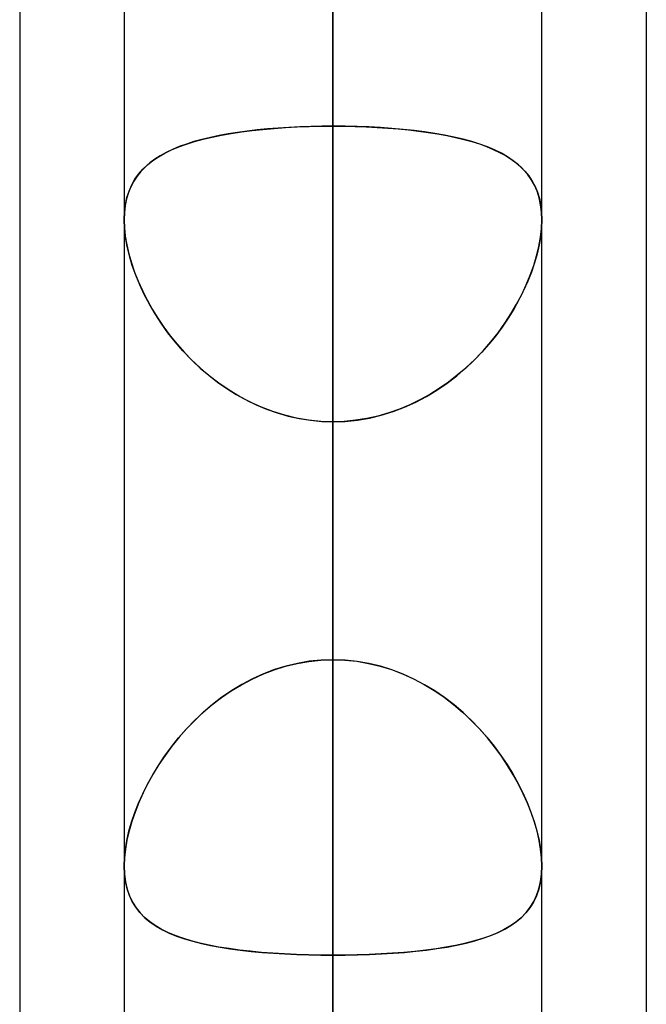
# Model space of a CAD drawing. Header units: millimetres. Extents: x -97 to 81, y -215 to 215.
# Tile 17 of 82: x -44 to -41.71, y -80.02 to -76.43. Entities that reach past the tile are written whole.
import ezdxf

# ---------------------------------------------------------------- set-up
doc = ezdxf.new("R2010")
doc.units = ezdxf.units.MM
doc.layers.add('MAIN-1', color=7, linetype='Continuous')
doc.layers.add('MAIN-2', color=7, linetype='Continuous')

msp = doc.modelspace()

# ---------------------------------------------------------------- linework, layer by layer
at = {"layer": 'MAIN-1'}
for p, q in [((-42.8563, 0), (-42.8563, -105.1835)), ((-43.6188, 0), (-43.6188, -104.7621)), ((-42.0938, -104.6521), (-42.0938, 0)), ((-44, -54.9413), (-44, -105.4075)), ((-41.7125, -55.3107), (-41.7125, -104.7669)), ((-43.6188, -77.156), (-43.6187, -77.1557)), ((-43.6188, -77.1561), (-43.6188, -77.156)), ((-43.6188, -77.1563), (-43.6188, -77.1561)), ((-43.6188, -77.1565), (-43.6188, -77.1563)), ((-43.6188, -77.1567), (-43.6188, -77.1565)), ((-43.6188, -77.1569), (-43.6188, -77.1567)), ((-42.0938, -77.1554), (-42.0937, -77.1556)), ((-42.0937, -77.1556), (-42.0937, -77.1559)), ((-42.0937, -77.1559), (-42.0937, -77.1561)), ((-42.0937, -77.1561), (-42.0937, -77.1564)), ((-42.0937, -77.1564), (-42.0937, -77.1566)), ((-42.0937, -77.1566), (-42.0937, -77.1569))]:
    msp.add_line(p, q, dxfattribs=at)
at = {"layer": 'MAIN-2'}
for p, q in [((-42.8563, 0), (-42.8563, -104.0108)), ((-42.8563, 0), (-42.8563, -95.5956)), ((-42.8563, 0), (-42.8563, -96.6745)), ((-42.8563, 0), (-42.8563, -87.1797)), ((-42.8563, 0), (-42.8563, -88.2587)), ((-42.8563, 0), (-42.8563, -78.7627)), ((-42.8563, 0), (-42.8563, -79.8419)), ((-42.8563, -105.1835), (-42.8563, 0)), ((-42.8563, -104.0108), (-42.8563, 0)), ((-42.8563, -96.6745), (-42.8563, 0)), ((-42.8563, -95.5956), (-42.8563, 0)), ((-42.8563, -88.2587), (-42.8563, 0)), ((-42.8563, -87.1797), (-42.8563, 0)), ((-42.8563, -79.8419), (-42.8563, 0)), ((-42.8563, -78.7627), (-42.8563, 0)), ((-42.8563, -59.8285), (-42.8563, -80.3675)), ((-42.8563, -81.8925), (-42.8563, -61.0513)), ((-42.8563, -68.3942), (-42.8563, -92.2625)), ((-42.8563, -93.7875), (-42.8563, -69.4738)), ((-42.8563, -69.4738), (-42.8563, -76.8144)), ((-42.8563, -76.8144), (-42.8563, -69.4738)), ((-42.8563, -78.7627), (-42.8563, -71.4237)), ((-42.8563, -71.4237), (-42.8563, -78.7627)), ((-42.8563, -73.0938), (-42.8563, -80.4281)), ((-42.8563, -80.4281), (-42.8563, -73.0938)), ((-42.8563, -83.6631), (-42.8563, -76.3288)), ((-42.8563, -76.3288), (-42.8563, -83.6631)), ((-43.2274, -76.8408), (-43.1902, -76.8352)), ((-43.1691, -76.8324), (-43.2045, -76.8372)), ((-43.1902, -76.8352), (-43.1517, -76.8303)), ((-43.1325, -76.8282), (-43.1691, -76.8324)), ((-43.1517, -76.8303), (-43.1118, -76.8261)), ((-43.0949, -76.8245), (-43.1325, -76.8282)), ((-43.1118, -76.8261), (-43.0709, -76.8225)), ((-43.0564, -76.8214), (-43.0949, -76.8245)), ((-43.0709, -76.8225), (-43.0293, -76.8196)), ((-43.0173, -76.8189), (-43.0564, -76.8214)), ((-43.0293, -76.8196), (-42.9869, -76.8173)), ((-42.9776, -76.8169), (-43.0173, -76.8189)), ((-42.9869, -76.8173), (-42.9438, -76.8157)), ((-42.9375, -76.8155), (-42.9776, -76.8169)), ((-42.9438, -76.8157), (-42.9003, -76.8147)), ((-42.897, -76.8147), (-42.9375, -76.8155)), ((-42.9003, -76.8147), (-42.8563, -76.8144)), ((-42.8563, -76.8144), (-42.897, -76.8147)), ((-42.8563, -76.8144), (-42.8563, -104.1575)), ((-42.8122, -76.8147), (-42.8563, -76.8144)), ((-42.8563, -76.8144), (-42.8155, -76.8147)), ((-42.8155, -76.8147), (-42.7751, -76.8155)), ((-42.7685, -76.8157), (-42.8122, -76.8147)), ((-42.7751, -76.8155), (-42.7351, -76.8169)), ((-42.7255, -76.8173), (-42.7685, -76.8157)), ((-42.7351, -76.8169), (-42.6955, -76.8188)), ((-42.683, -76.8196), (-42.7255, -76.8173)), ((-42.6955, -76.8188), (-42.6565, -76.8214)), ((-42.6413, -76.8225), (-42.683, -76.8196)), ((-42.6565, -76.8214), (-42.618, -76.8245)), ((-42.6003, -76.8261), (-42.6413, -76.8225)), ((-42.618, -76.8245), (-42.5805, -76.8281)), ((-42.5605, -76.8304), (-42.6003, -76.8261)), ((-42.5805, -76.8281), (-42.5439, -76.8323)), ((-42.5219, -76.8353), (-42.5605, -76.8304)), ((-42.5439, -76.8323), (-42.5085, -76.8372)), ((-42.4846, -76.8409), (-42.5219, -76.8353)), ((-43.3916, -76.8798), (-43.3619, -76.8704)), ((-43.3637, -76.8709), (-43.3913, -76.8797)), ((-43.3345, -76.8629), (-43.3637, -76.8709)), ((-43.3619, -76.8704), (-43.3306, -76.8619)), ((-43.3039, -76.8555), (-43.3345, -76.8629)), ((-43.3306, -76.8619), (-43.2977, -76.8541)), ((-43.272, -76.8488), (-43.3039, -76.8555)), ((-43.2977, -76.8541), (-43.2633, -76.8471)), ((-43.2389, -76.8427), (-43.272, -76.8488)), ((-43.2633, -76.8471), (-43.2274, -76.8408)), ((-43.2045, -76.8372), (-43.2389, -76.8427)), ((-42.5085, -76.8372), (-42.4742, -76.8426)), ((-42.4488, -76.8472), (-42.4846, -76.8409)), ((-42.4742, -76.8426), (-42.4411, -76.8486)), ((-42.4143, -76.8542), (-42.4488, -76.8472)), ((-42.4411, -76.8486), (-42.4092, -76.8553)), ((-42.3814, -76.862), (-42.4143, -76.8542)), ((-42.4092, -76.8553), (-42.3787, -76.8627)), ((-42.35, -76.8706), (-42.3814, -76.862)), ((-42.3787, -76.8627), (-42.3495, -76.8707)), ((-42.3203, -76.88), (-42.35, -76.8706)), ((-42.3495, -76.8707), (-42.3219, -76.8795)), ((-43.4704, -76.9132), (-43.4459, -76.9011)), ((-43.4422, -76.8995), (-43.4653, -76.9105)), ((-43.4459, -76.9011), (-43.4196, -76.89)), ((-43.4175, -76.8892), (-43.4422, -76.8995)), ((-43.4196, -76.89), (-43.3916, -76.8798)), ((-43.3913, -76.8797), (-43.4175, -76.8892)), ((-42.3219, -76.8795), (-42.2957, -76.8889)), ((-42.2923, -76.8902), (-42.3203, -76.88)), ((-42.2957, -76.8889), (-42.271, -76.8991)), ((-42.2661, -76.9014), (-42.2923, -76.8902)), ((-42.271, -76.8991), (-42.2479, -76.9102)), ((-42.2416, -76.9135), (-42.2661, -76.9014)), ((-43.533, -76.9554), (-43.514, -76.9403)), ((-43.5069, -76.9352), (-43.5253, -76.9489)), ((-43.514, -76.9403), (-43.4931, -76.9262)), ((-43.4869, -76.9224), (-43.5069, -76.9352)), ((-43.4931, -76.9262), (-43.4704, -76.9132)), ((-43.4653, -76.9105), (-43.4869, -76.9224)), ((-42.2479, -76.9102), (-42.2263, -76.922)), ((-42.2189, -76.9265), (-42.2416, -76.9135)), ((-42.2263, -76.922), (-42.2063, -76.9347)), ((-42.198, -76.9406), (-42.2189, -76.9265)), ((-42.2063, -76.9347), (-42.1879, -76.9484)), ((-42.179, -76.9558), (-42.198, -76.9406)), ((-43.5577, -76.9797), (-43.5715, -76.997)), ((-43.5657, -76.9893), (-43.5502, -76.9717)), ((-43.5422, -76.9637), (-43.5577, -76.9797)), ((-43.5502, -76.9717), (-43.533, -76.9554)), ((-43.5253, -76.9489), (-43.5422, -76.9637)), ((-42.1879, -76.9484), (-42.1709, -76.9631)), ((-42.1618, -76.9722), (-42.179, -76.9558)), ((-42.1709, -76.9631), (-42.1554, -76.9791)), ((-42.1464, -76.9899), (-42.1618, -76.9722)), ((-42.1554, -76.9791), (-42.1415, -76.9962)), ((-43.5837, -77.0156), (-43.5942, -77.0356)), ((-43.5911, -77.029), (-43.5793, -77.0084)), ((-43.5715, -76.997), (-43.5837, -77.0156)), ((-43.5793, -77.0084), (-43.5657, -76.9893)), ((-42.1328, -77.009), (-42.1464, -76.9899)), ((-42.1415, -76.9962), (-42.1293, -77.0147)), ((-42.1211, -77.0297), (-42.1328, -77.009)), ((-42.1293, -77.0147), (-42.1187, -77.0346)), ((-43.6086, -77.0751), (-43.6008, -77.0512)), ((-43.5942, -77.0356), (-43.603, -77.057)), ((-43.6008, -77.0512), (-43.5911, -77.029)), ((-42.1114, -77.052), (-42.1211, -77.0297)), ((-42.1187, -77.0346), (-42.1099, -77.056)), ((-42.1037, -77.0759), (-42.1114, -77.052)), ((-43.6099, -77.08), (-43.6148, -77.1043)), ((-43.6142, -77.1006), (-43.6086, -77.0751)), ((-43.603, -77.057), (-43.6099, -77.08)), ((-42.1099, -77.056), (-42.1029, -77.0788)), ((-42.0982, -77.1015), (-42.1037, -77.0759)), ((-42.1029, -77.0788), (-42.0979, -77.1031)), ((-43.6148, -77.1043), (-43.6178, -77.13)), ((-43.6176, -77.1275), (-43.6142, -77.1006)), ((-42.0948, -77.1285), (-42.0982, -77.1015)), ((-42.0979, -77.1031), (-42.0948, -77.1286)), ((-43.6178, -77.13), (-43.6188, -77.1569)), ((-43.6176, -77.1876), (-43.6188, -77.1569)), ((-43.6188, -77.1569), (-43.6177, -77.186)), ((-43.6187, -77.1557), (-43.6176, -77.1275)), ((-42.0949, -77.1876), (-42.0937, -77.1569)), ((-42.0937, -77.1569), (-42.0948, -77.1285)), ((-42.0948, -77.1286), (-42.0938, -77.1554)), ((-42.0937, -77.1569), (-42.0948, -77.186)), ((-43.6177, -77.186), (-43.6145, -77.2164)), ((-43.614, -77.2198), (-43.6176, -77.1876)), ((-42.0985, -77.2198), (-42.0949, -77.1876)), ((-42.0948, -77.186), (-42.098, -77.2164)), ((-43.6145, -77.2164), (-43.6091, -77.2482)), ((-43.608, -77.2534), (-43.614, -77.2198)), ((-42.1045, -77.2534), (-42.0985, -77.2198)), ((-42.098, -77.2164), (-42.1034, -77.2482)), ((-43.6091, -77.2482), (-43.6016, -77.2807)), ((-43.5997, -77.2879), (-43.608, -77.2534)), ((-42.1128, -77.2879), (-42.1045, -77.2534)), ((-42.1034, -77.2482), (-42.1109, -77.2807)), ((-43.6016, -77.2807), (-43.5922, -77.3138)), ((-43.5892, -77.3229), (-43.5997, -77.2879)), ((-42.1233, -77.3229), (-42.1128, -77.2879)), ((-42.1109, -77.2807), (-42.1203, -77.3138)), ((-43.5922, -77.3138), (-43.5807, -77.3473)), ((-43.5766, -77.3582), (-43.5892, -77.3229)), ((-42.1359, -77.3582), (-42.1233, -77.3229)), ((-42.1203, -77.3138), (-42.1318, -77.3473)), ((-43.5807, -77.3473), (-43.5674, -77.381)), ((-43.5619, -77.3937), (-43.5766, -77.3582)), ((-42.1506, -77.3937), (-42.1359, -77.3582)), ((-42.1318, -77.3473), (-42.1451, -77.381)), ((-43.5674, -77.381), (-43.5522, -77.4148)), ((-43.5452, -77.4291), (-43.5619, -77.3937)), ((-42.1673, -77.4291), (-42.1506, -77.3937)), ((-42.1451, -77.381), (-42.1603, -77.4148)), ((-43.5522, -77.4148), (-43.5352, -77.4486)), ((-43.5265, -77.4644), (-43.5452, -77.4291)), ((-42.186, -77.4644), (-42.1673, -77.4291)), ((-42.1603, -77.4148), (-42.1773, -77.4486)), ((-43.5352, -77.4486), (-43.5164, -77.4821)), ((-43.506, -77.4995), (-43.5265, -77.4644)), ((-43.5164, -77.4821), (-43.496, -77.5152)), ((-42.1961, -77.4821), (-42.2165, -77.5152)), ((-42.2065, -77.4995), (-42.186, -77.4644)), ((-42.1773, -77.4486), (-42.1961, -77.4821)), ((-43.4834, -77.5343), (-43.506, -77.4995)), ((-43.496, -77.5152), (-43.474, -77.5478)), ((-42.2165, -77.5152), (-42.2385, -77.5478)), ((-42.2291, -77.5343), (-42.2065, -77.4995)), ((-43.4588, -77.5686), (-43.4834, -77.5343)), ((-43.474, -77.5478), (-43.4504, -77.5797)), ((-42.2385, -77.5478), (-42.2621, -77.5797)), ((-42.2537, -77.5686), (-42.2291, -77.5343)), ((-43.4324, -77.6022), (-43.4588, -77.5686)), ((-43.4504, -77.5797), (-43.4252, -77.6108)), ((-42.2621, -77.5797), (-42.2873, -77.6108)), ((-42.2801, -77.6022), (-42.2537, -77.5686)), ((-43.404, -77.6349), (-43.4324, -77.6022)), ((-43.4252, -77.6108), (-43.3986, -77.6409)), ((-42.2873, -77.6108), (-42.3139, -77.6409)), ((-42.3085, -77.6349), (-42.2801, -77.6022)), ((-43.3738, -77.6666), (-43.404, -77.6349)), ((-43.3986, -77.6409), (-43.3705, -77.6699)), ((-42.3139, -77.6409), (-42.342, -77.6699)), ((-42.3387, -77.6666), (-42.3085, -77.6349)), ((-43.3417, -77.6971), (-43.3738, -77.6666)), ((-43.3705, -77.6699), (-43.341, -77.6977)), ((-43.3079, -77.726), (-43.3417, -77.6971)), ((-43.341, -77.6977), (-43.3101, -77.7242)), ((-42.4046, -77.726), (-42.3708, -77.6971)), ((-42.3715, -77.6977), (-42.4024, -77.7242)), ((-42.342, -77.6699), (-42.3715, -77.6977)), ((-42.3708, -77.6971), (-42.3387, -77.6666)), ((-43.3101, -77.7242), (-43.2779, -77.7492)), ((-43.2726, -77.7531), (-43.3079, -77.726)), ((-42.4399, -77.7531), (-42.4046, -77.726)), ((-42.4024, -77.7242), (-42.4346, -77.7492)), ((-43.2779, -77.7492), (-43.2444, -77.7726)), ((-43.2358, -77.7783), (-43.2726, -77.7531)), ((-42.4767, -77.7783), (-42.4399, -77.7531)), ((-42.4346, -77.7492), (-42.4681, -77.7726)), ((-43.2444, -77.7726), (-43.2097, -77.7944)), ((-43.1976, -77.8014), (-43.2358, -77.7783)), ((-43.2097, -77.7944), (-43.1738, -77.8143)), ((-43.1581, -77.8223), (-43.1976, -77.8014)), ((-42.5544, -77.8223), (-42.5149, -77.8014)), ((-42.5028, -77.7944), (-42.5387, -77.8143)), ((-42.5149, -77.8014), (-42.4767, -77.7783)), ((-42.4681, -77.7726), (-42.5028, -77.7944)), ((-43.1738, -77.8143), (-43.1367, -77.8323)), ((-43.1173, -77.8408), (-43.1581, -77.8223)), ((-43.1367, -77.8323), (-43.0987, -77.8482)), ((-43.0753, -77.8567), (-43.1173, -77.8408)), ((-42.6372, -77.8567), (-42.5952, -77.8408)), ((-42.5758, -77.8323), (-42.6138, -77.8482)), ((-42.5952, -77.8408), (-42.5544, -77.8223)), ((-42.5387, -77.8143), (-42.5758, -77.8323)), ((-43.0987, -77.8482), (-43.0598, -77.8618)), ((-43.0326, -77.8699), (-43.0753, -77.8567)), ((-43.0598, -77.8618), (-43.0201, -77.8732)), ((-42.9893, -77.8802), (-43.0326, -77.8699)), ((-43.0201, -77.8732), (-42.9796, -77.8821)), ((-42.6924, -77.8732), (-42.7329, -77.8821)), ((-42.7232, -77.8802), (-42.6799, -77.8699)), ((-42.6527, -77.8618), (-42.6924, -77.8732)), ((-42.6799, -77.8699), (-42.6372, -77.8567)), ((-42.6138, -77.8482), (-42.6527, -77.8618)), ((-42.9454, -77.8877), (-42.9893, -77.8802)), ((-42.9796, -77.8821), (-42.9388, -77.8886)), ((-42.901, -77.8923), (-42.9454, -77.8877)), ((-42.9388, -77.8886), (-42.8976, -77.8925)), ((-42.8563, -77.8938), (-42.901, -77.8923)), ((-42.8976, -77.8925), (-42.8563, -77.8938)), ((-42.8563, -77.8938), (-42.8115, -77.8923)), ((-42.8149, -77.8925), (-42.8563, -77.8938)), ((-42.8563, -105.6825), (-42.8563, -77.8938)), ((-42.8563, -77.8938), (-42.8563, -85.2327)), ((-42.8563, -85.2327), (-42.8563, -77.8938)), ((-42.7737, -77.8886), (-42.8149, -77.8925)), ((-42.8115, -77.8923), (-42.7671, -77.8877)), ((-42.7329, -77.8821), (-42.7737, -77.8886)), ((-42.7671, -77.8877), (-42.7232, -77.8802)), ((-43.0294, -78.7865), (-42.987, -78.7762)), ((-42.9858, -78.776), (-43.028, -78.7861)), ((-42.987, -78.7762), (-42.9439, -78.7688)), ((-42.943, -78.7686), (-42.9858, -78.776)), ((-42.9439, -78.7688), (-42.9003, -78.7642)), ((-42.8998, -78.7642), (-42.943, -78.7686)), ((-42.9003, -78.7642), (-42.8563, -78.7627)), ((-42.8563, -78.7627), (-42.8998, -78.7642)), ((-42.8563, -78.7627), (-42.8127, -78.7642)), ((-42.8122, -78.7642), (-42.8563, -78.7627)), ((-42.8127, -78.7642), (-42.7695, -78.7686)), ((-42.7686, -78.7688), (-42.8122, -78.7642)), ((-42.7695, -78.7686), (-42.7267, -78.776)), ((-42.7255, -78.7762), (-42.7686, -78.7688)), ((-42.7267, -78.776), (-42.6845, -78.7861)), ((-42.6831, -78.7865), (-42.7255, -78.7762)), ((-43.1105, -78.8146), (-43.1502, -78.8326)), ((-43.112, -78.8153), (-43.0711, -78.7995)), ((-43.0696, -78.799), (-43.1105, -78.8146)), ((-43.0711, -78.7995), (-43.0294, -78.7865)), ((-43.028, -78.7861), (-43.0696, -78.799)), ((-42.6845, -78.7861), (-42.6429, -78.799)), ((-42.6414, -78.7995), (-42.6831, -78.7865)), ((-42.6429, -78.799), (-42.602, -78.8146)), ((-42.6005, -78.8153), (-42.6414, -78.7995)), ((-42.602, -78.8146), (-42.5623, -78.8326)), ((-43.1905, -78.854), (-43.1519, -78.8335)), ((-43.1502, -78.8326), (-43.1887, -78.853)), ((-43.1519, -78.8335), (-43.112, -78.8153)), ((-42.5606, -78.8335), (-42.6005, -78.8153)), ((-42.5623, -78.8326), (-42.5238, -78.853)), ((-42.522, -78.854), (-42.5606, -78.8335)), ((-43.2636, -78.9013), (-43.2278, -78.8767)), ((-43.2259, -78.8755), (-43.2618, -78.8999)), ((-43.2278, -78.8767), (-43.1905, -78.854)), ((-43.1887, -78.853), (-43.2259, -78.8755)), ((-42.5238, -78.853), (-42.4866, -78.8755)), ((-42.4847, -78.8767), (-42.522, -78.854)), ((-42.4866, -78.8755), (-42.4507, -78.8999)), ((-42.4489, -78.9013), (-42.4847, -78.8767)), ((-43.298, -78.9277), (-43.2636, -78.9013)), ((-43.2618, -78.8999), (-43.2963, -78.9263)), ((-42.4507, -78.8999), (-42.4162, -78.9263)), ((-42.4145, -78.9277), (-42.4489, -78.9013)), ((-43.3624, -78.9854), (-43.331, -78.9558)), ((-43.3293, -78.9543), (-43.3607, -78.9838)), ((-43.331, -78.9558), (-43.298, -78.9277)), ((-43.2963, -78.9263), (-43.3293, -78.9543)), ((-42.4162, -78.9263), (-42.3832, -78.9543)), ((-42.3815, -78.9558), (-42.4145, -78.9277)), ((-42.3832, -78.9543), (-42.3518, -78.9838)), ((-42.3501, -78.9854), (-42.3815, -78.9558)), ((-43.3921, -79.0163), (-43.3624, -78.9854)), ((-43.3607, -78.9838), (-43.3904, -79.0145)), ((-42.3518, -78.9838), (-42.3221, -79.0145)), ((-42.3204, -79.0163), (-42.3501, -78.9854)), ((-43.4201, -79.0483), (-43.3921, -79.0163)), ((-43.3904, -79.0145), (-43.4184, -79.0462)), ((-42.3221, -79.0145), (-42.2941, -79.0462)), ((-42.2924, -79.0483), (-42.3204, -79.0163)), ((-43.4464, -79.0811), (-43.4201, -79.0483)), ((-43.4184, -79.0462), (-43.4446, -79.0788)), ((-42.2941, -79.0462), (-42.2679, -79.0788)), ((-42.2661, -79.0811), (-42.2924, -79.0483)), ((-43.4709, -79.1146), (-43.4464, -79.0811)), ((-43.4446, -79.0788), (-43.4691, -79.1121)), ((-42.2679, -79.0788), (-42.2434, -79.1121)), ((-42.2416, -79.1146), (-42.2661, -79.0811)), ((-43.4936, -79.1486), (-43.4709, -79.1146)), ((-43.4691, -79.1121), (-43.4919, -79.1459)), ((-42.2434, -79.1121), (-42.2206, -79.1459)), ((-42.2189, -79.1486), (-42.2416, -79.1146)), ((-43.5145, -79.1829), (-43.4936, -79.1486)), ((-43.4919, -79.1459), (-43.5128, -79.18)), ((-42.2206, -79.1459), (-42.1997, -79.18)), ((-42.198, -79.1829), (-42.2189, -79.1486)), ((-43.5335, -79.2174), (-43.5145, -79.1829)), ((-43.5128, -79.18), (-43.5319, -79.2144)), ((-42.1997, -79.18), (-42.1806, -79.2144)), ((-42.179, -79.2174), (-42.198, -79.1829)), ((-43.5507, -79.252), (-43.5335, -79.2174)), ((-43.5319, -79.2144), (-43.5494, -79.2491)), ((-42.1806, -79.2144), (-42.1631, -79.2491)), ((-42.1618, -79.252), (-42.179, -79.2174)), ((-43.5661, -79.2866), (-43.5507, -79.252)), ((-43.5494, -79.2491), (-43.5651, -79.2841)), ((-42.1631, -79.2491), (-42.1474, -79.2841)), ((-42.1464, -79.2866), (-42.1618, -79.252)), ((-43.5797, -79.3212), (-43.5661, -79.2866)), ((-43.5651, -79.2841), (-43.5789, -79.3189)), ((-42.1474, -79.2841), (-42.1336, -79.3189)), ((-42.1328, -79.3212), (-42.1464, -79.2866)), ((-43.5908, -79.3536), (-43.6008, -79.388)), ((-43.5914, -79.3555), (-43.5797, -79.3212)), ((-43.5789, -79.3189), (-43.5908, -79.3536)), ((-42.1336, -79.3189), (-42.1217, -79.3536)), ((-42.1211, -79.3555), (-42.1328, -79.3212)), ((-42.1217, -79.3536), (-42.1117, -79.388)), ((-43.6088, -79.4228), (-43.6011, -79.3894)), ((-43.6008, -79.388), (-43.6086, -79.4217)), ((-43.6011, -79.3894), (-43.5914, -79.3555)), ((-42.1114, -79.3894), (-42.1211, -79.3555)), ((-42.1117, -79.388), (-42.1039, -79.4217)), ((-42.1037, -79.4228), (-42.1114, -79.3894)), ((-43.6143, -79.4552), (-43.6088, -79.4228)), ((-43.6086, -79.4217), (-43.6142, -79.4544)), ((-42.1039, -79.4217), (-42.0983, -79.4544)), ((-42.0982, -79.4552), (-42.1037, -79.4228)), ((-43.6177, -79.4863), (-43.6143, -79.4552)), ((-43.6142, -79.4544), (-43.6176, -79.4859)), ((-42.0983, -79.4544), (-42.0948, -79.4859)), ((-42.0948, -79.4863), (-42.0982, -79.4552)), ((-43.6176, -79.4859), (-43.6188, -79.516)), ((-43.6188, -79.516), (-43.6177, -79.4863)), ((-42.0948, -79.4859), (-42.0937, -79.516)), ((-42.0937, -79.516), (-42.0948, -79.4863)), ((-43.6188, -79.516), (-43.6175, -79.5457)), ((-43.6176, -79.5453), (-43.6188, -79.516)), ((-42.0937, -79.516), (-42.095, -79.5457)), ((-42.0949, -79.5453), (-42.0937, -79.516)), ((-43.614, -79.5731), (-43.6176, -79.5453)), ((-43.6175, -79.5457), (-43.6138, -79.574)), ((-42.095, -79.5457), (-42.0987, -79.574)), ((-42.0985, -79.5731), (-42.0949, -79.5453)), ((-43.608, -79.5993), (-43.614, -79.5731)), ((-43.6138, -79.574), (-43.6077, -79.6005)), ((-43.5997, -79.6236), (-43.608, -79.5993)), ((-43.6077, -79.6005), (-43.5991, -79.6251)), ((-42.1048, -79.6005), (-42.1134, -79.6251)), ((-42.1128, -79.6236), (-42.1045, -79.5993)), ((-42.0987, -79.574), (-42.1048, -79.6005)), ((-42.1045, -79.5993), (-42.0985, -79.5731)), ((-43.5892, -79.646), (-43.5997, -79.6236)), ((-43.5991, -79.6251), (-43.5883, -79.6478)), ((-42.1134, -79.6251), (-42.1242, -79.6478)), ((-42.1233, -79.646), (-42.1128, -79.6236)), ((-43.5766, -79.6667), (-43.5892, -79.646)), ((-43.5883, -79.6478), (-43.5752, -79.6686)), ((-43.5618, -79.6856), (-43.5766, -79.6667)), ((-43.5752, -79.6686), (-43.56, -79.6877)), ((-42.1373, -79.6686), (-42.1525, -79.6877)), ((-42.1507, -79.6856), (-42.1359, -79.6667)), ((-42.1242, -79.6478), (-42.1373, -79.6686)), ((-42.1359, -79.6667), (-42.1233, -79.646)), ((-43.5451, -79.703), (-43.5618, -79.6856)), ((-43.56, -79.6877), (-43.5427, -79.7053)), ((-43.5265, -79.7188), (-43.5451, -79.703)), ((-43.5427, -79.7053), (-43.5233, -79.7213)), ((-42.1698, -79.7053), (-42.1892, -79.7213)), ((-42.186, -79.7188), (-42.1674, -79.703)), ((-42.1525, -79.6877), (-42.1698, -79.7053)), ((-42.1674, -79.703), (-42.1507, -79.6856)), ((-43.5059, -79.7334), (-43.5265, -79.7188)), ((-43.5233, -79.7213), (-43.502, -79.7359)), ((-43.4834, -79.7467), (-43.5059, -79.7334)), ((-43.502, -79.7359), (-43.4789, -79.7491)), ((-43.4588, -79.7589), (-43.4834, -79.7467)), ((-43.4789, -79.7491), (-43.4539, -79.7612)), ((-42.2336, -79.7491), (-42.2586, -79.7612)), ((-42.2537, -79.7589), (-42.2291, -79.7467)), ((-42.2105, -79.7359), (-42.2336, -79.7491)), ((-42.2291, -79.7467), (-42.2066, -79.7334)), ((-42.1892, -79.7213), (-42.2105, -79.7359)), ((-42.2066, -79.7334), (-42.186, -79.7188)), ((-43.4324, -79.7701), (-43.4588, -79.7589)), ((-43.4539, -79.7612), (-43.4271, -79.7721)), ((-43.4041, -79.7802), (-43.4324, -79.7701)), ((-43.4271, -79.7721), (-43.3986, -79.782)), ((-43.3738, -79.7894), (-43.4041, -79.7802)), ((-43.3986, -79.782), (-43.3685, -79.7909)), ((-42.3139, -79.782), (-42.344, -79.7909)), ((-42.3387, -79.7894), (-42.3084, -79.7802)), ((-42.2854, -79.7721), (-42.3139, -79.782)), ((-42.3084, -79.7802), (-42.2801, -79.7701)), ((-42.2586, -79.7612), (-42.2854, -79.7721)), ((-42.2801, -79.7701), (-42.2537, -79.7589)), ((-43.3418, -79.7978), (-43.3738, -79.7894)), ((-43.3685, -79.7909), (-43.3368, -79.799)), ((-43.308, -79.8053), (-43.3418, -79.7978)), ((-43.3368, -79.799), (-43.3034, -79.8062)), ((-43.2727, -79.812), (-43.308, -79.8053)), ((-43.3034, -79.8062), (-43.2686, -79.8127)), ((-43.2359, -79.8179), (-43.2727, -79.812)), ((-43.2686, -79.8127), (-43.2323, -79.8184)), ((-43.1977, -79.8231), (-43.2359, -79.8179)), ((-43.2323, -79.8184), (-43.1946, -79.8235)), ((-42.4802, -79.8184), (-42.5179, -79.8235)), ((-42.5148, -79.8231), (-42.4766, -79.8179)), ((-42.4439, -79.8127), (-42.4802, -79.8184)), ((-42.4766, -79.8179), (-42.4398, -79.812)), ((-42.4091, -79.8062), (-42.4439, -79.8127)), ((-42.4398, -79.812), (-42.4045, -79.8053)), ((-42.3757, -79.799), (-42.4091, -79.8062)), ((-42.4045, -79.8053), (-42.3707, -79.7978)), ((-42.344, -79.7909), (-42.3757, -79.799)), ((-42.3707, -79.7978), (-42.3387, -79.7894)), ((-43.1582, -79.8276), (-43.1977, -79.8231)), ((-43.1946, -79.8235), (-43.1555, -79.8278)), ((-43.1173, -79.8314), (-43.1582, -79.8276)), ((-43.1555, -79.8278), (-43.1152, -79.8316)), ((-43.0754, -79.8347), (-43.1173, -79.8314)), ((-43.1152, -79.8316), (-43.0739, -79.8348)), ((-43.0327, -79.8373), (-43.0754, -79.8347)), ((-43.0739, -79.8348), (-43.0316, -79.8373)), ((-42.9893, -79.8393), (-43.0327, -79.8373)), ((-43.0316, -79.8373), (-42.9884, -79.8393)), ((-42.9454, -79.8407), (-42.9893, -79.8393)), ((-42.9884, -79.8393), (-42.9447, -79.8408)), ((-42.901, -79.8416), (-42.9454, -79.8407)), ((-42.9447, -79.8408), (-42.9006, -79.8416)), ((-42.8563, -79.8419), (-42.901, -79.8416)), ((-42.9006, -79.8416), (-42.8563, -79.8419)), ((-42.8119, -79.8416), (-42.8563, -79.8419)), ((-42.8563, -79.8419), (-42.8115, -79.8416)), ((-42.8563, -87.1797), (-42.8563, -79.8419)), ((-42.8563, -79.8419), (-42.8563, -87.1797)), ((-42.7678, -79.8408), (-42.8119, -79.8416)), ((-42.8115, -79.8416), (-42.7671, -79.8407)), ((-42.7241, -79.8393), (-42.7678, -79.8408)), ((-42.7671, -79.8407), (-42.7232, -79.8393)), ((-42.6809, -79.8373), (-42.7241, -79.8393)), ((-42.7232, -79.8393), (-42.6798, -79.8373)), ((-42.6386, -79.8348), (-42.6809, -79.8373)), ((-42.6798, -79.8373), (-42.6371, -79.8347)), ((-42.5973, -79.8316), (-42.6386, -79.8348)), ((-42.6371, -79.8347), (-42.5952, -79.8314)), ((-42.557, -79.8278), (-42.5973, -79.8316)), ((-42.5952, -79.8314), (-42.5543, -79.8276)), ((-42.5179, -79.8235), (-42.557, -79.8278)), ((-42.5543, -79.8276), (-42.5148, -79.8231))]:
    msp.add_line(p, q, dxfattribs=at)

doc.saveas('drawing.dxf')
